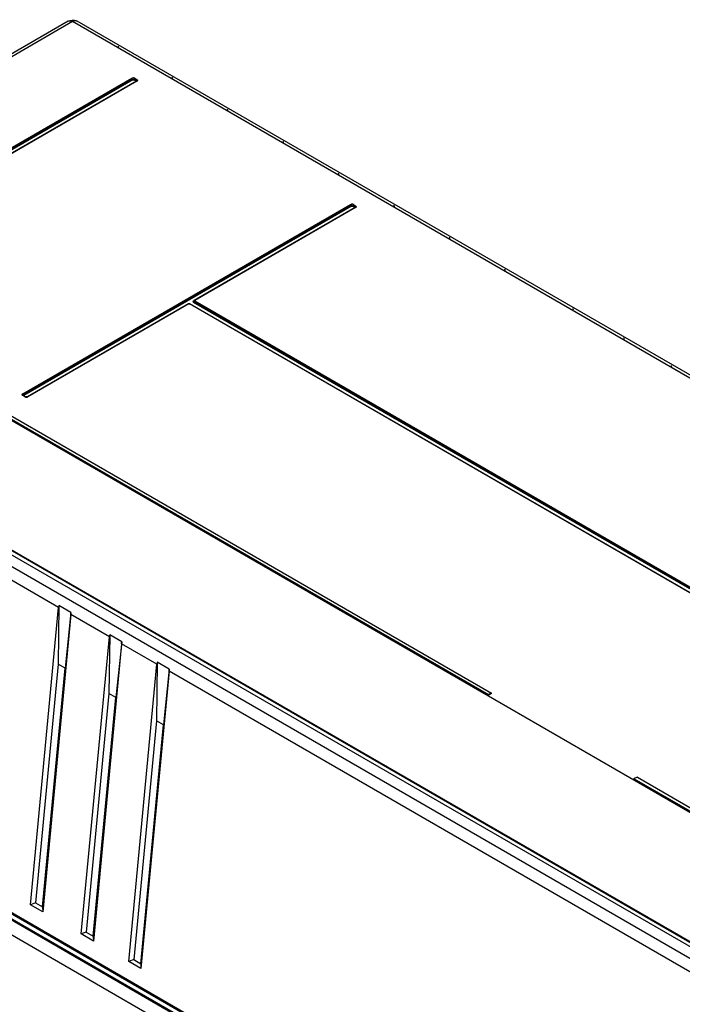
# Model space of a CAD drawing. Header units: inches. Extents: x 0 to 166, y 0 to 117.
# Tile 46 of 72: x 142.83 to 148.65, y 25.2 to 33.84. Entities that reach past the tile are written whole.
import ezdxf

# ---------------------------------------------------------------- set-up
doc = ezdxf.new("R2010")
doc.units = ezdxf.units.IN
doc.header["$LTSCALE"] = 9.105315
doc.header["$MEASUREMENT"] = 0
doc.layers.get('0').update_dxf_attribs({"linetype": 'CONTINUOUS'})

msp = doc.modelspace()

# ---------------------------------------------------------------- linework, layer by layer
at = {"color": 7, "linetype": 'CONTINUOUS'}
for p, q in [((143.2561, 33.8315), (139.9915, 31.9467)), ((143.2955, 33.8276), (140.029, 31.9417)), ((153.3972, 27.9955), (143.2955, 33.8276)), ((153.4367, 27.9994), (143.3348, 33.8315)), ((140.9369, 31.6683), (143.8154, 33.3302)), ((140.942, 31.6613), (143.8205, 33.3232)), ((143.8257, 33.3162), (140.9472, 31.6543)), ((143.8574, 33.3041), (140.9789, 31.6422)), ((143.8613, 33.3037), (140.9828, 31.6418)), ((143.851, 33.3058), (143.8329, 33.3162)), ((143.8381, 33.3232), (143.8562, 33.3128)), ((143.8432, 33.3302), (143.8613, 33.3198)), ((143.8593, 33.3057), (143.8593, 33.3057)), ((143.8625, 33.3158), (143.8605, 33.316)), ((142.8577, 30.5593), (145.7363, 32.2212)), ((142.8629, 30.5523), (145.7414, 32.2142)), ((145.7466, 32.2072), (142.8681, 30.5453)), ((145.7783, 32.1951), (144.3648, 31.379)), ((145.7822, 32.1947), (144.3687, 31.3786)), ((145.7719, 32.1968), (145.7538, 32.2072)), ((145.7589, 32.2142), (145.777, 32.2038)), ((145.7641, 32.2212), (145.7822, 32.2108)), ((145.7802, 32.1967), (145.7802, 32.1967)), ((145.7834, 32.2068), (145.7814, 32.207)), ((140.7901, 31.5023), (146.9765, 27.9306)), ((149.0728, 25.4989), (138.9711, 31.331)), ((144.3133, 31.3493), (142.8997, 30.5332)), ((144.3172, 31.3489), (142.9037, 30.5328)), ((151.5992, 27.1479), (144.3228, 31.3489)), ((151.6031, 27.1483), (144.3267, 31.3493)), ((144.3572, 31.3651), (144.3591, 31.3649)), ((144.3584, 31.3765), (144.3642, 31.3799)), ((151.6348, 27.1604), (144.3584, 31.3614)), ((144.3635, 31.3684), (151.6399, 27.1674)), ((144.3687, 31.3754), (151.6451, 27.1744)), ((138.8838, 31.2806), (148.9855, 25.4484)), ((142.8758, 30.5328), (142.8577, 30.5432)), ((142.8598, 30.5452), (142.8598, 30.5452)), ((142.8798, 30.5332), (142.8617, 30.5436)), ((142.8758, 30.5328), (142.8786, 30.5314)), ((142.8815, 30.5325), (142.8798, 30.5332)), ((142.8803, 30.5341), (142.8862, 30.5307)), ((142.8934, 30.5307), (142.8992, 30.5341)), ((142.8962, 30.531), (142.8969, 30.5321)), ((142.8969, 30.5321), (142.8972, 30.5332)), ((149.9581, 26.1655), (142.6537, 30.3826)), ((142.6584, 30.3874), (146.9432, 27.9136)), ((142.6633, 30.3924), (146.9482, 27.9186)), ((148.9666, 25.5973), (141.6622, 29.8144)), ((148.9712, 25.5982), (141.6668, 29.8153)), ((148.9762, 25.5986), (141.6718, 29.8157)), ((143.1731, 28.6834), (142.6817, 28.9671)), ((142.9258, 26.0725), (143.1731, 28.6834)), ((143.1761, 28.6997), (143.1691, 28.1856)), ((143.2817, 28.6387), (143.1761, 28.6997)), ((143.2817, 28.6387), (143.231, 28.1499)), ((143.2803, 28.6215), (143.033, 26.0106)), ((143.6185, 28.4263), (143.2803, 28.6215)), ((143.3712, 25.8153), (143.6185, 28.4263)), ((143.7257, 28.3644), (143.4784, 25.7534)), ((143.6215, 28.4425), (143.6146, 27.9284)), ((143.7272, 28.3815), (143.6215, 28.4425)), ((143.7272, 28.3815), (143.6764, 27.8927)), ((144.0361, 28.1852), (143.7257, 28.3644)), ((148.6569, 22.4016), (138.3471, 28.3538)), ((148.2008, 22.7925), (138.8434, 28.1949)), ((138.8504, 28.2065), (148.2078, 22.8042)), ((148.2227, 22.8349), (138.8844, 28.2262)), ((138.8914, 28.2373), (148.2242, 22.8491)), ((144.0391, 28.2014), (144.0321, 27.6873)), ((144.1447, 28.1404), (144.0391, 28.2014)), ((143.1691, 28.1856), (142.9705, 26.0885)), ((143.0324, 26.0527), (143.231, 28.1499)), ((143.231, 28.1499), (143.1691, 28.1856)), ((143.7888, 25.5742), (144.0361, 28.1852)), ((144.1433, 28.1233), (143.896, 25.5124)), ((144.1447, 28.1404), (144.094, 27.6516)), ((148.9303, 25.3596), (144.1433, 28.1233)), ((146.9389, 27.909), (146.9765, 27.9306)), ((143.6146, 27.9284), (143.4159, 25.8313)), ((143.4778, 25.7956), (143.6764, 27.8927)), ((143.6764, 27.8927), (143.6146, 27.9284)), ((144.0321, 27.6873), (143.8335, 25.5902)), ((144.094, 27.6516), (144.0321, 27.6873)), ((143.8954, 25.5545), (144.094, 27.6516)), ((148.2238, 27.1743), (149.9628, 26.1703)), ((148.2287, 27.1793), (149.9677, 26.1753)), ((148.2571, 27.1913), (150.1307, 26.1096)), ((142.9705, 26.0885), (142.9258, 26.0725)), ((143.033, 26.0106), (142.9258, 26.0725)), ((142.9705, 26.0885), (143.0324, 26.0527)), ((143.0324, 26.0527), (143.033, 26.0106)), ((143.4159, 25.8313), (143.3712, 25.8153)), ((143.4784, 25.7534), (143.3712, 25.8153)), ((143.4159, 25.8313), (143.4778, 25.7956)), ((143.4778, 25.7956), (143.4784, 25.7534)), ((143.8335, 25.5902), (143.7888, 25.5742)), ((143.896, 25.5124), (143.7888, 25.5742)), ((143.8335, 25.5902), (143.8954, 25.5545)), ((143.8954, 25.5545), (143.896, 25.5124))]:
    msp.add_line(p, q, dxfattribs=at)
for points in [[(143.8209, 33.3222), (143.8202, 33.3242), (143.8198, 33.3251), (143.8193, 33.326), (143.8188, 33.3269), (143.8182, 33.3277), (143.8175, 33.3285), (143.8168, 33.3291), (143.8161, 33.3297), (143.8154, 33.3302)], [(143.8257, 33.3162), (143.825, 33.3167), (143.8243, 33.3172), (143.8236, 33.3179), (143.8229, 33.3187), (143.8223, 33.3195), (143.8218, 33.3204), (143.8213, 33.3213), (143.8209, 33.3222)], [(143.8257, 33.3162), (143.8264, 33.3165), (143.8272, 33.3168), (143.828, 33.317), (143.8289, 33.3171), (143.8297, 33.3171), (143.8306, 33.317), (143.8314, 33.3168), (143.8322, 33.3165), (143.8329, 33.3162)], [(143.8377, 33.3223), (143.8373, 33.3213), (143.8369, 33.3204), (143.8363, 33.3196), (143.8357, 33.3187), (143.8351, 33.318), (143.8344, 33.3173), (143.8336, 33.3167), (143.8329, 33.3162)], [(143.8432, 33.3302), (143.8425, 33.3297), (143.8418, 33.3291), (143.8411, 33.3285), (143.8404, 33.3277), (143.8398, 33.3269), (143.8393, 33.326), (143.8388, 33.3251), (143.8384, 33.3242), (143.8377, 33.3223)], [(143.851, 33.3058), (143.8517, 33.3062), (143.8524, 33.3068), (143.8531, 33.3075), (143.8538, 33.3082), (143.8544, 33.309), (143.8549, 33.3099), (143.8554, 33.3108), (143.8558, 33.3118), (143.8565, 33.3137)], [(143.851, 33.3058), (143.8516, 33.3054), (143.852, 33.3049), (143.8523, 33.3045), (143.8525, 33.304), (143.8525, 33.3035), (143.8523, 33.303), (143.8521, 33.3025), (143.8516, 33.3021), (143.851, 33.3016)], [(143.8565, 33.3137), (143.8569, 33.3146), (143.8574, 33.3156), (143.8579, 33.3164), (143.8585, 33.3173), (143.8592, 33.318), (143.8599, 33.3187), (143.8606, 33.3193), (143.8613, 33.3198)], [(143.8593, 33.3057), (143.8592, 33.3056), (143.8592, 33.3055), (143.8591, 33.3054), (143.8589, 33.3052), (143.8587, 33.305), (143.8585, 33.3048), (143.8582, 33.3046), (143.8578, 33.3043), (143.8574, 33.3041)], [(143.8613, 33.3037), (143.8606, 33.3041), (143.8599, 33.3043), (143.8592, 33.3044), (143.8585, 33.3044), (143.8579, 33.3043), (143.8574, 33.3041)], [(145.7418, 32.2132), (145.7411, 32.2152), (145.7407, 32.2161), (145.7402, 32.217), (145.7397, 32.2179), (145.7391, 32.2187), (145.7384, 32.2195), (145.7377, 32.2201), (145.737, 32.2207), (145.7363, 32.2212)], [(145.7466, 32.2072), (145.7459, 32.2077), (145.7452, 32.2082), (145.7445, 32.2089), (145.7438, 32.2097), (145.7432, 32.2105), (145.7427, 32.2114), (145.7422, 32.2123), (145.7418, 32.2132)], [(145.7466, 32.2072), (145.7473, 32.2075), (145.7481, 32.2078), (145.7489, 32.208), (145.7497, 32.2081), (145.7506, 32.2081), (145.7515, 32.208), (145.7523, 32.2078), (145.7531, 32.2075), (145.7538, 32.2072)], [(145.7586, 32.2133), (145.7582, 32.2123), (145.7578, 32.2114), (145.7572, 32.2106), (145.7566, 32.2097), (145.756, 32.209), (145.7553, 32.2083), (145.7545, 32.2077), (145.7538, 32.2072)], [(145.7641, 32.2212), (145.7634, 32.2207), (145.7627, 32.2201), (145.762, 32.2195), (145.7613, 32.2187), (145.7607, 32.2179), (145.7601, 32.217), (145.7597, 32.2161), (145.7593, 32.2152), (145.7586, 32.2133)], [(145.7719, 32.1968), (145.7726, 32.1972), (145.7733, 32.1978), (145.774, 32.1985), (145.7747, 32.1992), (145.7753, 32.2), (145.7758, 32.2009), (145.7763, 32.2018), (145.7767, 32.2028), (145.7774, 32.2047)], [(145.7719, 32.1968), (145.7724, 32.1964), (145.7729, 32.1959), (145.7732, 32.1955), (145.7733, 32.195), (145.7734, 32.1945), (145.7732, 32.194), (145.7729, 32.1935), (145.7725, 32.1931), (145.7719, 32.1926)], [(145.7774, 32.2047), (145.7778, 32.2056), (145.7782, 32.2066), (145.7788, 32.2074), (145.7794, 32.2083), (145.7801, 32.209), (145.7808, 32.2097), (145.7815, 32.2103), (145.7822, 32.2108)], [(145.7802, 32.1967), (145.7801, 32.1966), (145.7801, 32.1965), (145.78, 32.1964), (145.7798, 32.1962), (145.7796, 32.196), (145.7793, 32.1958), (145.779, 32.1956), (145.7787, 32.1953), (145.7783, 32.1951)], [(145.7822, 32.1947), (145.7815, 32.195), (145.7808, 32.1953), (145.7801, 32.1954), (145.7794, 32.1954), (145.7788, 32.1953), (145.7783, 32.1951)], [(144.3267, 31.3493), (144.3253, 31.3499), (144.3238, 31.3504), (144.3223, 31.3508), (144.3208, 31.351), (144.3192, 31.3509), (144.3176, 31.3508), (144.3161, 31.3504), (144.3147, 31.3499), (144.3133, 31.3493)], [(144.3172, 31.3489), (144.3165, 31.3492), (144.3158, 31.3495), (144.3151, 31.3496), (144.3144, 31.3496), (144.3138, 31.3495), (144.3133, 31.3493)], [(144.3172, 31.3489), (144.3177, 31.3491), (144.3183, 31.3493), (144.3189, 31.3494), (144.3195, 31.3495), (144.3202, 31.3495), (144.3209, 31.3495), (144.3215, 31.3493), (144.3221, 31.3491), (144.3228, 31.3489)], [(144.3267, 31.3493), (144.3262, 31.3495), (144.3256, 31.3496), (144.3249, 31.3496), (144.3242, 31.3495), (144.3235, 31.3492), (144.3228, 31.3489)], [(144.3584, 31.3765), (144.359, 31.3762), (144.3595, 31.376), (144.3601, 31.3758), (144.3606, 31.3758), (144.3611, 31.3758), (144.3617, 31.3759), (144.3622, 31.3761)], [(144.3632, 31.3674), (144.3628, 31.3665), (144.3623, 31.3656), (144.3618, 31.3647), (144.3612, 31.3639), (144.3605, 31.3631), (144.3598, 31.3624), (144.3591, 31.3619), (144.3584, 31.3614)], [(144.3687, 31.3754), (144.368, 31.3749), (144.3673, 31.3743), (144.3666, 31.3737), (144.3659, 31.3729), (144.3653, 31.3721), (144.3648, 31.3712), (144.3643, 31.3703), (144.3639, 31.3694), (144.3632, 31.3674)], [(144.3648, 31.379), (144.3653, 31.3792), (144.3659, 31.3793), (144.3665, 31.3793), (144.3672, 31.3792), (144.3679, 31.379), (144.3687, 31.3786)], [(144.3687, 31.3754), (144.3683, 31.3757), (144.3679, 31.376), (144.3677, 31.3764), (144.3676, 31.3767), (144.3675, 31.3771), (144.3676, 31.3775), (144.3679, 31.3779), (144.3682, 31.3782), (144.3687, 31.3786)], [(142.8577, 30.5593), (142.8585, 30.5588), (142.8592, 30.5582), (142.8599, 30.5576), (142.8605, 30.5568), (142.8612, 30.556), (142.8617, 30.5551), (142.8622, 30.5542), (142.8626, 30.5532)], [(142.8617, 30.5436), (142.8612, 30.5438), (142.8605, 30.544), (142.8599, 30.544), (142.8592, 30.5438), (142.8585, 30.5436), (142.8577, 30.5432)], [(142.8617, 30.5436), (142.8613, 30.5439), (142.8609, 30.5441), (142.8606, 30.5443), (142.8603, 30.5446), (142.8601, 30.5448), (142.86, 30.5449), (142.8599, 30.5451), (142.8598, 30.5451), (142.8598, 30.5452)], [(142.8626, 30.5532), (142.8632, 30.5514), (142.8636, 30.5504), (142.8641, 30.5495), (142.8646, 30.5487), (142.8652, 30.5478), (142.8659, 30.5471), (142.8666, 30.5464), (142.8673, 30.5458), (142.8681, 30.5453)], [(142.8681, 30.5411), (142.8675, 30.5415), (142.8671, 30.542), (142.8668, 30.5424), (142.8666, 30.5429), (142.8666, 30.5434), (142.8667, 30.5439), (142.867, 30.5444), (142.8675, 30.5448), (142.8681, 30.5453)], [(142.8758, 30.5328), (142.8766, 30.5331), (142.8773, 30.5334), (142.878, 30.5335), (142.8786, 30.5335), (142.8792, 30.5334), (142.8798, 30.5332)], [(142.8997, 30.5332), (142.9003, 30.5334), (142.9009, 30.5335), (142.9015, 30.5335), (142.9022, 30.5334), (142.9029, 30.5331), (142.9037, 30.5328)], [(146.9428, 27.9129), (146.9424, 27.9122), (146.9419, 27.9116), (146.9414, 27.911), (146.9408, 27.9104), (146.9403, 27.9099), (146.9398, 27.9095), (146.9393, 27.9092), (146.9389, 27.909)], [(146.9482, 27.9186), (146.9475, 27.9183), (146.9469, 27.9179), (146.9463, 27.9175), (146.9457, 27.917), (146.9452, 27.9164), (146.9446, 27.9158), (146.9441, 27.9151), (146.9437, 27.9144), (146.9428, 27.9129)], [(148.2234, 27.1736), (148.223, 27.1729), (148.2226, 27.1723), (148.2221, 27.1718), (148.2216, 27.1712), (148.2211, 27.1708), (148.2206, 27.1703), (148.2202, 27.17), (148.2197, 27.1697)], [(148.2287, 27.1793), (148.2281, 27.179), (148.2275, 27.1786), (148.2269, 27.1782), (148.2263, 27.1776), (148.2258, 27.1771), (148.2252, 27.1764), (148.2247, 27.1758), (148.2242, 27.175), (148.2234, 27.1736)]]:
    msp.add_lwpolyline(points, dxfattribs=at)
for centre, radius, start, end in [((143.2956, 33.7635), 0.0785, 60.00494, 65.39154), ((148.6041, 24.0478), 4.2102, 112.74251, 113.16173), ((149.8847, 23.3085), 4.2102, 112.74251, 113.16173)]:
    msp.add_arc(centre, radius, start, end, dxfattribs=at)
for centre, major_axis, ratio, start_param, end_param in [((143.6462, 33.5609), (0.0382, 0.0688), 0.568334, -0.679659, -0.445709), ((144.1194, 33.2876), (0.0382, 0.0688), 0.568334, -0.679659, -0.445709), ((144.6066, 33.0064), (0.0382, 0.0688), 0.568334, -0.679659, -0.445709), ((145.0938, 32.7251), (0.0382, 0.0688), 0.568334, -0.679659, -0.445709), ((145.581, 32.4438), (0.0382, 0.0688), 0.568334, -0.679659, -0.445709), ((146.0682, 32.1626), (0.0382, 0.0688), 0.568334, -0.679659, -0.445709), ((146.5554, 31.8813), (0.0382, 0.0688), 0.568334, -0.679659, -0.445709), ((147.0425, 31.6), (0.0382, 0.0688), 0.568334, -0.679659, -0.445709), ((147.6411, 31.2545), (0.0382, 0.0688), 0.568334, -0.679659, -0.445709), ((148.0865, 30.9973), (0.0382, 0.0688), 0.568334, -0.679659, -0.445709), ((148.5041, 30.7562), (0.0382, 0.0688), 0.568334, -0.679659, -0.445709), ((143.2294, 28.7074), (0.0403, 0.0677), 0.588524, -4.267077, -4.034171), ((143.2799, 28.6782), (0.0047, 0.0882), 0.049711, -2.266274, -2.033369), ((143.6748, 28.4502), (0.0403, 0.0677), 0.588524, -4.267077, -4.034171), ((143.7253, 28.4211), (0.0047, 0.0882), 0.049711, -2.266274, -2.033369), ((144.0924, 28.2091), (0.0403, 0.0677), 0.588524, -4.267077, -4.034171), ((144.1429, 28.18), (0.0047, 0.0882), 0.049711, -2.266274, -2.033369)]:
    msp.add_ellipse(centre, major_axis=major_axis, ratio=ratio, start_param=start_param, end_param=end_param, dxfattribs=at)
for points in [[(143.2561, 33.8315), (143.277, 33.8436), (143.3064, 33.8449), (143.3283, 33.8349)], [(143.8205, 33.3232), (143.8256, 33.3261), (143.833, 33.3261), (143.8381, 33.3232)], [(143.8432, 33.3302), (143.837, 33.3338), (143.8233, 33.3367), (143.8218, 33.3298)], [(145.7414, 32.2142), (145.7465, 32.2171), (145.7539, 32.2171), (145.7589, 32.2142)], [(145.7641, 32.2212), (145.7579, 32.2248), (145.7442, 32.2277), (145.7427, 32.2208)], [(142.8786, 30.5314), (142.884, 30.5291), (142.8924, 30.5265), (142.8962, 30.531)]]:
    msp.add_open_spline(points, degree=3, dxfattribs=at)
for points, knots in [([(143.2561, 33.8315), (143.2643, 33.8363), (143.28, 33.8355), (143.292, 33.8296), (143.2955, 33.8276)], [0, 0, 0, 0, 0.704971, 1, 1, 1, 1]), ([(143.3348, 33.8315), (143.3266, 33.8363), (143.3109, 33.8355), (143.2989, 33.8296), (143.2955, 33.8276)], [0, 0, 0, 0, 0.704864, 1, 1, 1, 1]), ([(143.8562, 33.3128), (143.8574, 33.3121), (143.8594, 33.3099), (143.8593, 33.3069), (143.8589, 33.3057)], [0, 0, 0, 0, 0.523197, 1, 1, 1, 1]), ([(143.8613, 33.3037), (143.864, 33.3053), (143.8713, 33.3093), (143.8651, 33.3154), (143.8625, 33.3158)], [0, 0, 0, 0, 0.550714, 1, 1, 1, 1]), ([(145.777, 32.2038), (145.7783, 32.2031), (145.7803, 32.2009), (145.7802, 32.1979), (145.7798, 32.1967)], [0, 0, 0, 0, 0.523195, 1, 1, 1, 1]), ([(145.7822, 32.1947), (145.7849, 32.1963), (145.7922, 32.2003), (145.786, 32.2064), (145.7834, 32.2068)], [0, 0, 0, 0, 0.550715, 1, 1, 1, 1]), ([(144.3584, 31.3765), (144.3558, 31.375), (144.349, 31.3712), (144.3548, 31.3654), (144.3572, 31.3651)], [0, 0, 0, 0, 0.550714, 1, 1, 1, 1]), ([(144.3635, 31.3684), (144.3624, 31.369), (144.3606, 31.371), (144.3606, 31.3737), (144.3611, 31.3748)], [0, 0, 0, 0, 0.523149, 1, 1, 1, 1]), ([(144.3648, 31.379), (144.364, 31.3785), (144.3626, 31.3772), (144.3619, 31.3755), (144.3616, 31.3746)], [0, 0, 0, 0, 0.479319, 1, 1, 1, 1]), ([(142.8577, 30.5593), (142.8549, 30.5577), (142.8467, 30.5523), (142.8555, 30.5472), (142.8585, 30.5469)], [0, 0, 0, 0, 0.516403, 1, 1, 1, 1]), ([(142.8602, 30.5453), (142.8597, 30.5465), (142.8597, 30.5494), (142.8617, 30.5516), (142.8629, 30.5523)], [0, 0, 0, 0, 0.47678, 1, 1, 1, 1]), ([(142.886, 30.5317), (142.8852, 30.5318), (142.8837, 30.532), (142.8822, 30.5323), (142.8815, 30.5325)], [0, 0, 0, 0, 0.533997, 1, 1, 1, 1]), ([(142.8997, 30.5332), (142.898, 30.5322), (142.8932, 30.5316), (142.8886, 30.5315), (142.886, 30.5317)], [0, 0, 0, 0, 0.436512, 1, 1, 1, 1])]:
    msp.add_open_spline(points, degree=3, knots=knots, dxfattribs=at)

doc.saveas('drawing.dxf')
